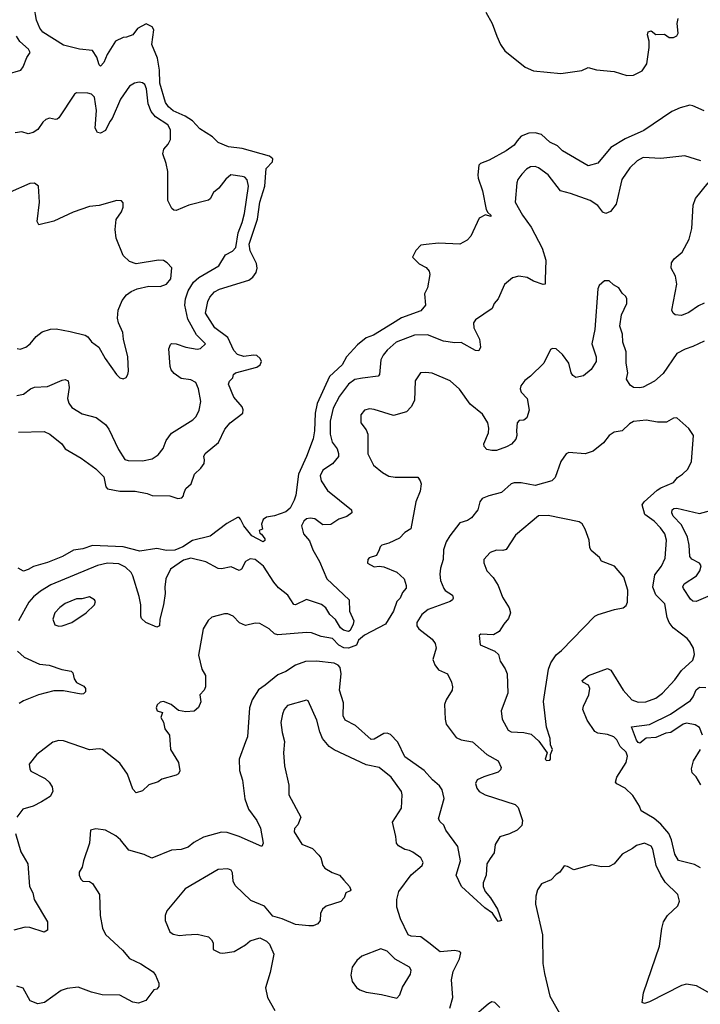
# Model space of a CAD drawing. Extents: x 2220520 to 2384350, y 721165 to 893491.
# Tile 128 of 256: x 2276242 to 2280471, y 818464 to 824578. Entities that reach past the tile are written whole.
import ezdxf

# ---------------------------------------------------------------- set-up
doc = ezdxf.new("R2010")
doc.units = 0

msp = doc.modelspace()

# ---------------------------------------------------------------- linework, layer by layer
at = {"layer": '0CON20XD'}
for points in [[(2276235, 822016.2), (2276395, 822020.8), (2276430, 822005), (2276503.8, 821945), (2276524.2, 821914.2), (2276623.8, 821855), (2276715, 821788.6), (2276765, 821738.8), (2276777.7, 821677.7), (2276787.5, 821665), (2276865, 821650.4), (2276960.2, 821650.2), (2277035, 821635.6), (2277065, 821623.5), (2277175, 821621.4), (2277225, 821605.7), (2277250.5, 821609.5), (2277259.5, 821620.5), (2277261.2, 821635), (2277275, 821666.7), (2277307.5, 821695), (2277327.5, 821755), (2277367.1, 821792.9), (2277387.7, 821822.3), (2277391.2, 821845), (2277386.2, 821865), (2277394, 821885), (2277477.1, 821952.9), (2277517.6, 822035), (2277549.6, 822075), (2277629.5, 822135), (2277631.5, 822155), (2277624.2, 822174.2), (2277572.3, 822235), (2277540, 822315), (2277545.9, 822334.1), (2277566.1, 822353.9), (2277570, 822375), (2277582.5, 822385), (2277715, 822420), (2277737.1, 822435), (2277744.3, 822455), (2277737.1, 822475), (2277715, 822492.2), (2277695, 822495.4), (2277635, 822486.8), (2277595, 822498.8), (2277572.9, 822522.9), (2277535.2, 822605.2), (2277454.5, 822665), (2277395.5, 822755), (2277411.1, 822828.9), (2277424.3, 822855), (2277452.2, 822887.8), (2277483.8, 822905), (2277665, 822960.5), (2277690.4, 822979.6), (2277711.2, 823008.8), (2277717.6, 823035), (2277713.5, 823065), (2277675, 823142.9), (2277668, 823185), (2277720.1, 823339.9), (2277734.2, 823445), (2277765.3, 823545), (2277774.5, 823655), (2277812.5, 823695), (2277815.8, 823715), (2277795, 823731.4), (2277625, 823779.3), (2277539.4, 823789.4), (2277475.7, 823815.7), (2277440.6, 823850.6), (2277360.7, 823900.7), (2277315, 823951.1), (2277269.2, 823979.2), (2277195, 824011.6), (2277166.3, 824036.3), (2277148.5, 824065), (2277113.4, 824185), (2277111.2, 824265), (2277099.1, 824339.1), (2277063.3, 824425), (2277076.2, 824515), (2277065, 824533.3), (2277028.3, 824551.7), (2276975, 824522.5), (2276945, 824483.8), (2276905, 824468.8), (2276885, 824467.5), (2276837.5, 824445), (2276785, 824362.5), (2276765, 824313.3), (2276745, 824290), (2276735, 824297.5), (2276721.2, 824345), (2276695, 824386.7), (2276614.3, 824395.7), (2276515, 824419.6), (2276385, 824500), (2276366.9, 824525), (2276345.6, 824575), (2276332.7, 824657.3)], [(2279138, 824625), (2279178, 824555), (2279207.5, 824475), (2279229.2, 824425), (2279256.2, 824385), (2279383.4, 824283.4), (2279435, 824260), (2279605, 824244.3), (2279735, 824262.9), (2279775, 824280.8), (2279825, 824267.5), (2279935, 824255.5), (2280015, 824232.5), (2280055, 824234.7), (2280108.8, 824261.2), (2280139.1, 824305), (2280153.8, 824405), (2280153.5, 824445), (2280141.9, 824485), (2280147.7, 824502.3), (2280165, 824508), (2280195, 824486.2), (2280249.3, 824489.3), (2280278.3, 824468.3), (2280305, 824467.5), (2280325, 824477.5), (2280333.8, 824495), (2280327.5, 824555), (2280332.5, 824585)], [(2276165, 824240), (2276250, 824265), (2276264, 824285), (2276285.8, 824344.2), (2276306.2, 824375), (2276297.5, 824395), (2276242.9, 824442.9), (2276223.1, 824475)], [(2276225, 822244.6), (2276265, 822252.5), (2276310, 822285), (2276335, 822295.6), (2276415, 822300), (2276505, 822339.4), (2276525, 822342.9), (2276543.8, 822335), (2276549.1, 822295), (2276538.5, 822225), (2276546.9, 822196.9), (2276565, 822170), (2276630.6, 822130.6), (2276718.2, 822108.2), (2276774.3, 822065), (2276795.9, 822035.9), (2276855, 821908), (2276895, 821847.5), (2276915, 821841.1), (2277005, 821837.8), (2277065, 821851.5), (2277101.4, 821875), (2277134.2, 821915), (2277152, 821965), (2277185, 822011.2), (2277317.4, 822092.6), (2277339.2, 822115), (2277357.6, 822152.4), (2277367, 822207), (2277352.5, 822285), (2277336.9, 822325), (2277305, 822341.8), (2277245, 822350), (2277201.2, 822381.2), (2277183.4, 822403.4), (2277177.5, 822425), (2277168.5, 822535), (2277178.8, 822561.2), (2277185, 822566.7), (2277213.8, 822566.2), (2277275, 822544.6), (2277345, 822532.5), (2277365, 822536.7), (2277396.7, 822565), (2277341.2, 822621.2), (2277287.5, 822717.5), (2277268.7, 822805), (2277272, 822845), (2277288.4, 822895), (2277321.5, 822948.5), (2277355, 822978.2), (2277479.9, 823050.1), (2277521.5, 823118.5), (2277565, 823140), (2277585, 823162.9), (2277598.7, 823255), (2277625, 823318.6), (2277638.8, 823375), (2277663.1, 823545), (2277654.5, 823584.5), (2277640, 823600), (2277624.2, 823604.2), (2277554, 823615), (2277523.1, 823586.9), (2277478.8, 823531.2), (2277447.1, 823505), (2277425.8, 823465), (2277415, 823457.5), (2277292.6, 823427.4), (2277215, 823393.8), (2277200, 823395), (2277186.4, 823406.4), (2277163.3, 823455), (2277161.8, 823635), (2277152.5, 823685), (2277131.1, 823745), (2277138.1, 823775), (2277165, 823805.6), (2277178.8, 823835), (2277178.9, 823895), (2277161.8, 823925), (2277085.8, 823975.8), (2277058.7, 824008.7), (2277040, 824055), (2277029.3, 824149.3), (2277019.4, 824175), (2277005, 824186.9), (2276985, 824190), (2276955, 824183.5), (2276924.1, 824165.9), (2276869.1, 824085), (2276817.5, 823965), (2276803.1, 823945), (2276775, 823891.1), (2276745, 823873.8), (2276725, 823877.5), (2276712, 823905), (2276720, 824015), (2276706.9, 824096.9), (2276687.5, 824115), (2276665, 824121.2), (2276595, 824124.5), (2276582.3, 824115), (2276485, 823968), (2276475, 823960.8), (2276465, 823958), (2276427, 823967), (2276405, 823957.8), (2276385, 823941.4), (2276354.6, 823895.4), (2276325, 823876.9), (2276295, 823869.4), (2276255, 823881.8), (2276214.3, 823875)], [(2280495, 824012.9), (2280425, 824044.2), (2280405, 824046.9), (2280345, 824031.1), (2280295, 824008.2), (2280119.4, 823890.6), (2280005, 823838.1), (2279915, 823783.5), (2279835, 823688), (2279775, 823671.2), (2279615, 823764.2), (2279583.3, 823795), (2279535, 823817.5), (2279483.8, 823865), (2279445, 823874.6), (2279405, 823873.8), (2279356.9, 823855), (2279333.2, 823825), (2279315, 823800), (2279265, 823764.5), (2279158.8, 823705), (2279105.8, 823684.2), (2279095.8, 823674.2), (2279088.1, 823615), (2279091.1, 823595), (2279118.5, 823515), (2279140, 823400), (2279150, 823380), (2279170, 823365), (2279170, 823355), (2279137, 823367), (2279096, 823345), (2279045.8, 823234.2), (2279021.7, 823208.3), (2278975.9, 823184.1), (2278845, 823191.2), (2278767, 823183), (2278735, 823177.5), (2278703.3, 823145), (2278682.5, 823102.5), (2278725, 823062.5), (2278768.3, 823038.3), (2278785.6, 823015.6), (2278791.4, 822995), (2278776.4, 822913.6), (2278757.5, 822875), (2278762.5, 822805), (2278735, 822769.2), (2278615, 822725.7), (2278558.9, 822691.1), (2278440.8, 822619.2), (2278395, 822602.2), (2278340.6, 822559.4), (2278272.5, 822485), (2278245, 822434.3), (2278167.7, 822362.3), (2278090, 822195), (2278077.6, 822135), (2278073.4, 822025), (2278065, 821976.2), (2278024.4, 821865), (2277974.6, 821755), (2277957.1, 821625), (2277947.8, 821595), (2277921.9, 821545), (2277895, 821521.8), (2277825, 821496.4), (2277775, 821488.9), (2277754, 821475), (2277743.8, 821445), (2277750, 821415), (2277730, 821405), (2277735, 821390), (2277743.9, 821383.9), (2277765.7, 821355), (2277765.5, 821344.5), (2277755, 821336), (2277685, 821372.3), (2277635, 821434.4), (2277615, 821476), (2277605, 821486), (2277595, 821486), (2277530.1, 821449.9), (2277425, 821370.9), (2277315, 821344.3), (2277255.4, 821305), (2277205, 821284.5), (2277155, 821282.7), (2277095, 821294.7), (2276987.9, 821277.9), (2276885, 821305.5), (2276695, 821313.8), (2276635, 821292), (2276576, 821284), (2276507.5, 821245), (2276415, 821207.5), (2276328.3, 821181.7), (2276293.9, 821163.9)], [(2280475, 823702.5), (2280375, 823732.9), (2280225, 823715.7), (2280115, 823721.4), (2280078.6, 823701.4), (2280032.7, 823657.3), (2279983.9, 823586.1), (2279948.4, 823431.6), (2279913.7, 823386.3), (2279885, 823374.3), (2279865, 823382), (2279834.4, 823424.4), (2279786.7, 823455), (2279665, 823498.9), (2279602, 823515), (2279525.5, 823615), (2279465, 823657.8), (2279445, 823665.6), (2279415, 823664.3), (2279390.6, 823649.4), (2279361.7, 823618.3), (2279338, 823585), (2279331.4, 823565), (2279320, 823445), (2279365.7, 823365), (2279420.2, 823290.2), (2279488.7, 823158.7), (2279512.1, 823085), (2279506.1, 822963.9), (2279506.7, 822935), (2279495, 822933.8), (2279435, 822954.4), (2279395, 822977.8), (2279344.4, 822985.6), (2279304.3, 822975.7), (2279255, 822933.8), (2279214, 822845), (2279190, 822815), (2279176.7, 822785), (2279075, 822713.8), (2279061.2, 822695), (2279064.3, 822665), (2279099.4, 822595), (2279105.6, 822545), (2279095, 822521.2), (2279075, 822524), (2278985, 822574.5), (2278945, 822571.4), (2278875, 822582.6), (2278775, 822621.6), (2278695, 822618.8), (2278580.6, 822575), (2278524.8, 822525.2), (2278500.5, 822495), (2278486.5, 822465), (2278476.7, 822375), (2278470, 822365), (2278372.4, 822352.4), (2278325, 822344), (2278284.6, 822315), (2278229.3, 822240.7), (2278190.3, 822165), (2278172.1, 822085), (2278171.3, 822005), (2278183.6, 821955), (2278214.2, 821914.2), (2278223.8, 821885), (2278223.1, 821865), (2278185, 821820.5), (2278125, 821780), (2278109.1, 821745), (2278114.5, 821715), (2278154.4, 821655), (2278303.8, 821535), (2278306.2, 821515), (2278275, 821493.3), (2278225, 821476.4), (2278175, 821442.5), (2278125, 821442.2), (2278075, 821478.2), (2278046.6, 821483.4), (2278025, 821477.8), (2278007.1, 821465), (2277992.9, 821435), (2278005.4, 821385.4), (2278041.8, 821341.8), (2278063.2, 821285), (2278105, 821212.9), (2278150.9, 821105), (2278289.2, 820975), (2278292.1, 820905), (2278317.9, 820845), (2278314.4, 820825), (2278294.6, 820785.4), (2278285, 820778.5), (2278255, 820787.6), (2278235, 820801.5), (2278205, 820853.8), (2278168.3, 820885), (2278143.7, 820925), (2278117.4, 820947.4), (2278025, 820977.7), (2277955, 820944.4), (2277945, 820945.6), (2277907.1, 821005), (2277850.3, 821050.3), (2277820.4, 821085), (2277756.5, 821185), (2277705, 821225.6), (2277675, 821229.2), (2277645.7, 821214.3), (2277620, 821165), (2277605, 821158), (2277555, 821179.4), (2277495, 821168.5), (2277475, 821170.5), (2277398.8, 821211.2), (2277304.4, 821234.4), (2277259.2, 821220.8), (2277178.6, 821165), (2277150.9, 821105), (2277144.5, 821055), (2277146.8, 821015), (2277136.4, 820945), (2277111.9, 820855), (2277110, 820815), (2277095, 820806.7), (2277025, 820835.6), (2276999.1, 820859.1), (2276994, 820875), (2276994.6, 820945), (2276985.3, 820995.3), (2276944.6, 821125), (2276933.8, 821145), (2276899, 821179), (2276858.2, 821198.2), (2276787.3, 821202.7), (2276725, 821189.2), (2276435, 821069.5), (2276371.3, 821028.7), (2276326.9, 820993.1), (2276299, 820961), (2276234.7, 820845)], [(2276226.1, 822536.1), (2276245, 822532), (2276281.2, 822545), (2276306.2, 822565), (2276345, 822611.2), (2276380.9, 822639.1), (2276434.4, 822655.6), (2276468.3, 822658.3), (2276555, 822642.5), (2276648.3, 822618.3), (2276665, 822608.8), (2276687.9, 822577.9), (2276733.8, 822545), (2276773.8, 822475), (2276843.3, 822375), (2276865, 822353.3), (2276885, 822347.5), (2276903, 822357), (2276913.3, 822375), (2276918, 822395), (2276914.3, 822484.3), (2276886, 822595), (2276882, 822635), (2276856.2, 822695), (2276850, 822725), (2276853.8, 822775), (2276878, 822835), (2276905, 822868.8), (2276935, 822891.2), (2276972.7, 822907.3), (2277045, 822922.5), (2277115, 822922), (2277154.1, 822935.9), (2277181.7, 822968.3), (2277186.4, 823036.4), (2277159.3, 823069.3), (2277135, 823083.3), (2277103.9, 823083.9), (2276965, 823062.7), (2276925, 823075.6), (2276884.2, 823114.2), (2276842.3, 823222.3), (2276835.4, 823275), (2276841.8, 823338.2), (2276874, 823385), (2276885.8, 823415), (2276885, 823440), (2276873.6, 823453.6), (2276845, 823456.2), (2276735, 823424), (2276675, 823418.8), (2276573.3, 823383.3), (2276455, 823326.7), (2276360, 823305), (2276350, 823325), (2276365.8, 823445), (2276358.8, 823545), (2276335, 823563.8), (2276305, 823561.4), (2276182, 823508)], [(2280495, 822818.6), (2280459.1, 822800.9), (2280400.6, 822759.4), (2280355, 822742.2), (2280314.4, 822744.4), (2280302, 822755), (2280294.3, 822775), (2280325.7, 822935), (2280317.1, 822985), (2280290.8, 823035), (2280291.7, 823068.3), (2280307.9, 823092.1), (2280358.8, 823135), (2280400.8, 823215), (2280418.3, 823281.7), (2280426.1, 823426.1), (2280442, 823468), (2280520, 823565)], [(2280495, 822581.5), (2280425, 822547.8), (2280377.2, 822532.8), (2280324.3, 822505), (2280239.2, 822380.8), (2280187.4, 822332.6), (2280115, 822295.6), (2280095, 822291.4), (2280055, 822294.3), (2280035, 822308), (2280011.9, 822345), (2280019.7, 822385), (2280010, 822445), (2280010.3, 822515), (2279990, 822575), (2279987.5, 822625), (2279972, 822675), (2279981.2, 822745), (2280013.8, 822815), (2280013.8, 822843.8), (2280008.8, 822858.8), (2279985, 822880), (2279965, 822912.5), (2279930.7, 822930.7), (2279905, 822957.5), (2279875, 822956.7), (2279842.7, 822927.3), (2279834.1, 822905.9), (2279815.7, 822655), (2279796, 822565), (2279824, 822485), (2279823.9, 822456.1), (2279792.5, 822405), (2279745, 822366.7), (2279697, 822357), (2279678.3, 822368.3), (2279668.8, 822385), (2279654, 822445), (2279615, 822500), (2279575, 822533.3), (2279553.3, 822536.7), (2279540, 822530), (2279498.8, 822445), (2279416.9, 822365), (2279381.7, 822338.3), (2279356, 822305), (2279352, 822285), (2279358, 822265), (2279395.8, 822225), (2279407.3, 822152.7), (2279393.3, 822105), (2279375, 822092), (2279345, 822089.2), (2279333.1, 822075), (2279328, 822028), (2279331.2, 821995), (2279325, 821972.5), (2279298.8, 821941.2), (2279267.5, 821925), (2279205, 821903.3), (2279175, 821902.5), (2279145, 821910), (2279128.3, 821928.3), (2279126.7, 821945), (2279155, 822012.5), (2279157.6, 822042.4), (2279150, 822075), (2279118.5, 822128.5), (2279041.2, 822191.2), (2278975, 822284.2), (2278916.1, 822336.1), (2278805, 822383.8), (2278762.5, 822387.5), (2278732.5, 822385), (2278700, 822335), (2278695.7, 822214.3), (2278675, 822173.3), (2278645, 822143.8), (2278565, 822120), (2278445, 822158), (2278415, 822162), (2278385, 822153.8), (2278361.2, 822125), (2278362, 822075), (2278395, 822031.2), (2278405.6, 822005), (2278405, 821882.5), (2278440.9, 821810.9), (2278495.7, 821765.7), (2278535, 821744.4), (2278575, 821737.1), (2278715, 821738), (2278731.2, 821715), (2278736, 821695), (2278729.7, 821650.3), (2278702.9, 821585), (2278672.8, 821417.2), (2278635, 821394.3), (2278601.1, 821358.9), (2278535, 821327.1), (2278492, 821315), (2278481.4, 821305), (2278475.7, 821285), (2278458.8, 821251.2), (2278414.4, 821235.6), (2278405, 821226.7), (2278402.5, 821202.5), (2278445, 821180), (2278475, 821184), (2278505, 821179.4), (2278585, 821147.5), (2278631.5, 821105), (2278644.3, 821065), (2278642.5, 821047.5), (2278620, 821020), (2278606, 820985), (2278584.4, 820965.6), (2278564.2, 820905), (2278515.2, 820824.8), (2278384, 820755), (2278347.6, 820725), (2278335, 820693.1), (2278285.3, 820674.7), (2278256.8, 820676.8), (2278224.1, 820694.1), (2278185, 820736.2), (2278115, 820747.8), (2278055, 820769.6), (2278025, 820772.1), (2277845, 820758.9), (2277824.6, 820764.6), (2277791.2, 820795), (2277735, 820828), (2277705, 820831.2), (2277645, 820816.2), (2277607, 820833), (2277568.8, 820875), (2277535, 820888.6), (2277515, 820889.2), (2277435, 820868.8), (2277413.4, 820846.6), (2277382.5, 820795), (2277352.5, 820632.5), (2277374.3, 820545), (2277397.5, 820505), (2277395.8, 820435), (2277388.8, 820415), (2277361.2, 820385), (2277367, 820343), (2277353.9, 820306.1), (2277326.4, 820283.6), (2277275, 820279.2), (2277228.3, 820288.3), (2277182.5, 820325), (2277135, 820343.8), (2277115, 820340), (2277096.4, 820323.6), (2277090, 820305), (2277097, 820287), (2277130, 820275), (2277120, 820245), (2277136.2, 820215), (2277144, 820175), (2277172.5, 820135), (2277180, 820045), (2277228.1, 819965), (2277237.3, 819912.7), (2277228.8, 819895), (2277215, 819886.7), (2277125, 819862), (2277102.5, 819845), (2277043.6, 819826.4), (2277005, 819788.8), (2276965, 819776.7), (2276945, 819800), (2276912.2, 819892.2), (2276865, 819962), (2276756.3, 820046.3), (2276735, 820050), (2276675, 820043.6), (2276515, 820100.8), (2276485, 820101.2), (2276448.8, 820091.2), (2276348.8, 820015), (2276301.2, 819955), (2276304, 819925), (2276311.7, 819911.7), (2276400, 819865), (2276425, 819843.8), (2276443.6, 819813.6), (2276446.9, 819785), (2276430.8, 819755), (2276378.3, 819721.7), (2276325, 819693.3), (2276261.2, 819675), (2276224.4, 819625)], [(2280471.2, 819311.2), (2280435, 819331.9), (2280335, 819356.9), (2280312.5, 819395), (2280291.8, 819485), (2280275.3, 819525), (2280225, 819582), (2280185, 819616.7), (2280104.4, 819664.4), (2280092.5, 819695), (2280050.9, 819760.9), (2280004, 819805), (2279952.7, 819832.7), (2279945, 819842.5), (2279953.3, 819875), (2280010, 819965), (2280018.2, 820005), (2280009.5, 820029.5), (2279973.9, 820063.9), (2279951.9, 820105), (2279933.9, 820123.9), (2279895, 820139.5), (2279835, 820148.2), (2279815, 820158.1), (2279767.2, 820227.2), (2279741.5, 820295), (2279744.6, 820315), (2279779.1, 820385), (2279785.3, 820425), (2279775.3, 820445.3), (2279742, 820465), (2279737.5, 820475), (2279776, 820505), (2279895, 820549.2), (2279915, 820538.8), (2279991.5, 820415), (2280045, 820354.4), (2280085, 820340), (2280132.2, 820342.2), (2280195.4, 820364.6), (2280236, 820395), (2280312.4, 820477.6), (2280353.6, 820536.4), (2280425, 820600), (2280435.7, 820635), (2280428.6, 820675), (2280406, 820715), (2280388.8, 820735), (2280302.2, 820802.2), (2280276.6, 820835), (2280264.7, 820865), (2280249.9, 820949.9), (2280195, 821007.5), (2280176.6, 821055), (2280189.1, 821130.9), (2280230.6, 821185), (2280252.5, 821235), (2280261.5, 821345), (2280250.6, 821385), (2280223.1, 821423.1), (2280184, 821464), (2280125.3, 821505.3), (2280109.1, 821565), (2280121.9, 821585), (2280202.6, 821657.4), (2280225, 821670), (2280305, 821704.2), (2280328.8, 821735), (2280360, 821755), (2280393, 821787), (2280415.5, 821834.5), (2280429.4, 821995), (2280398.9, 822038.9), (2280325, 822106.2), (2280305, 822103.3), (2280260.5, 822079.5), (2280205, 822077.8), (2280135, 822091.1), (2280055, 822082.9), (2280030.7, 822069.3), (2279985, 822025.6), (2279935, 822015.7), (2279903.9, 821996.1), (2279869.1, 821950.9), (2279805, 821897.8), (2279755, 821882.9), (2279655, 821890), (2279638.3, 821881.7), (2279604.6, 821835.4), (2279568.2, 821735), (2279547.5, 821715), (2279445, 821684.6), (2279357.9, 821702.1), (2279315, 821702.2), (2279296.2, 821695)], [(2279296.2, 821695), (2279235, 821642.5), (2279157.9, 821622.1), (2279115, 821603.8), (2279100.8, 821585), (2279088, 821535), (2279050, 821485), (2279025, 821468), (2278977, 821453), (2278915, 821373.8), (2278892.5, 821335), (2278875.8, 821285), (2278874, 821225), (2278857, 821173), (2278853.1, 821135), (2278857.1, 821095), (2278878.1, 821045), (2278885, 821034.4), (2278931.2, 821005), (2278936, 820985), (2278932, 820975), (2278916.7, 820965), (2278779.2, 820915), (2278740.8, 820885), (2278708.8, 820835), (2278708.8, 820815), (2278721.2, 820795), (2278805, 820730.8), (2278824.5, 820704.5), (2278828.9, 820675), (2278810, 820605), (2278821.7, 820571.7), (2278845, 820540), (2278900, 820515), (2278925.5, 820465), (2278931.5, 820435), (2278928.2, 820415), (2278892.2, 820355), (2278881.9, 820325), (2278885.5, 820235), (2278892.4, 820202.4), (2278955, 820120), (2278985, 820105.7), (2279055, 820094.4), (2279145, 820015.6), (2279215.7, 819975.7), (2279234, 819935), (2279229.5, 819920.5), (2279214, 819905), (2279125, 819877.2), (2279085, 819857.3), (2279074.6, 819835), (2279082.2, 819805), (2279097.1, 819785), (2279133.6, 819763.6), (2279320, 819705), (2279338.8, 819685), (2279366, 819605), (2279362, 819575), (2279333.8, 819545), (2279285, 819521.9), (2279225, 819504), (2279195.7, 819455), (2279191.1, 819405), (2279165, 819370), (2279143.8, 819335), (2279141.4, 819265), (2279121.4, 819218.6), (2279122.3, 819195), (2279135, 819164.3), (2279167.5, 819125), (2279210, 819055), (2279236.7, 818983.3), (2279215, 818977.5), (2279179.4, 819029.4), (2279133.1, 819063.1), (2278986.7, 819195), (2278953.8, 819265), (2278980, 819355), (2278965, 819443.3), (2278890.8, 819545), (2278876.5, 819576.5), (2278855, 819596), (2278844.4, 819615), (2278879.2, 819740.8), (2278866.9, 819795), (2278850.6, 819820.6), (2278807.1, 819857.1), (2278755.5, 819915), (2278635, 820000), (2278590.9, 820090.9), (2278545, 820139.1), (2278525, 820147.1), (2278505, 820145.4), (2278445, 820111.1), (2278425, 820108.6), (2278328.6, 820195), (2278265, 820228.6), (2278252.7, 820255), (2278254.6, 820335), (2278228.2, 820415), (2278240, 820515), (2278233.8, 820555), (2278219.9, 820569.9), (2278195, 820581.4), (2278085.3, 820594.7), (2278017.5, 820592.5), (2277955, 820570), (2277895, 820530), (2277845, 820509.4), (2277767.5, 820445), (2277725, 820417.5), (2277687.3, 820355), (2277669.1, 820305), (2277657.5, 820125), (2277645.6, 820094.4), (2277605.6, 819985), (2277608, 819915), (2277625.8, 819855), (2277640.5, 819740.5), (2277663.5, 819675), (2277715.7, 819605), (2277738, 819558), (2277753.8, 819465), (2277746.2, 819443.8), (2277605, 819505.4), (2277530.7, 819530.7), (2277495, 819532.9), (2277385, 819502.2), (2277325, 819469.2), (2277289.7, 819440.3), (2277245, 819424.4), (2277185, 819420.6), (2277062.1, 819372.1), (2277015, 819394.2), (2276920.3, 819420.3), (2276867.5, 819485), (2276839.4, 819509.4), (2276775, 819544), (2276715, 819553.8), (2276682.5, 819545), (2276676, 819465), (2276638, 819355), (2276630, 819315), (2276611.2, 819285), (2276612, 819265), (2276621.4, 819241.4), (2276635, 819228.8), (2276675, 819226.2), (2276695, 819213.8), (2276738, 819145), (2276741.9, 819015), (2276755.6, 818935.6), (2276775, 818898), (2276879.9, 818799.9), (2276925, 818747.3), (2276995.3, 818715.3), (2277070.6, 818665), (2277086.7, 818645), (2277105.6, 818595), (2277107.1, 818575), (2277095, 818558), (2277075, 818552.5), (2277025, 818488), (2276979.6, 818470.4), (2276945, 818476.9), (2276865, 818519.5), (2276755, 818521.5), (2276688.1, 818538.1), (2276605, 818570.3), (2276537.6, 818562.4), (2276500.6, 818549.4), (2276395.4, 818474.6), (2276355, 818467.1), (2276306.2, 818485), (2276263.9, 818563.9), (2276225, 818576.2)], [(2280562, 821015), (2280445, 820965.7), (2280425, 820967.5), (2280409.3, 820979.3), (2280366.9, 821045), (2280363.3, 821056.7), (2280370, 821075), (2280446.7, 821125), (2280468.1, 821155), (2280476.1, 821186.1), (2280465, 821203.3), (2280417.9, 821227.9), (2280405, 821244), (2280402.7, 821315), (2280390.4, 821365), (2280355, 821440.9), (2280302.4, 821495), (2280294.8, 821515), (2280296.6, 821533.4), (2280306.8, 821543.2), (2280325, 821544), (2280465, 821511.1), (2280593.4, 821546.6)], [(2279515, 819977.5), (2279535, 819980), (2279540, 819985), (2279540, 820015), (2279552.5, 820045), (2279540, 820075), (2279537.5, 820115), (2279515.7, 820185), (2279495.7, 820345), (2279528.1, 820545), (2279541.5, 820585), (2279575, 820634.3), (2279608.3, 820661.7), (2279815, 820873.1), (2279836.7, 820885), (2279937.5, 820915), (2279992.5, 820925), (2280010.7, 820939.3), (2280018.3, 820961.7), (2280020.6, 821035), (2279996.4, 821116.4), (2279937.5, 821185), (2279857.5, 821215), (2279845, 821237.5), (2279792.7, 821282.7), (2279785, 821300), (2279781.2, 821345), (2279755.8, 821415), (2279736.8, 821446.8), (2279719.2, 821459.2), (2279525, 821499.2), (2279465, 821497.5), (2279322.4, 821377.6), (2279265, 821288.8), (2279245, 821282.5), (2279205, 821282.9), (2279165, 821270), (2279125.7, 821225), (2279126.9, 821205), (2279145, 821156.2), (2279184.2, 821115), (2279214.3, 821065), (2279241.9, 820991.9), (2279282.7, 820925), (2279290.9, 820895), (2279279.6, 820860.4), (2279249.2, 820825), (2279221.7, 820778.3), (2279185, 820758), (2279107, 820763), (2279097, 820753), (2279103.8, 820695), (2279195, 820657.5), (2279217.5, 820635), (2279226.7, 820595), (2279257.7, 820547.7), (2279270, 820515), (2279274.2, 820395), (2279234.3, 820285.7), (2279240, 820235), (2279276.4, 820166.4), (2279295.5, 820155.5), (2279375, 820152.5), (2279420.3, 820140.3), (2279467.8, 820097.8), (2279520, 820025), (2279507.5, 819985), (2279515, 819977.5)], [(2276293.9, 821163.9), (2276265, 821154.2), (2276232.7, 821172.7)], [(2276485, 820812), (2276505, 820813.8), (2276565, 820834), (2276655, 820893.8), (2276706.2, 820945), (2276712.5, 820965), (2276706.4, 820976.4), (2276675, 820993.3), (2276627.8, 820982.2), (2276595, 820982.2), (2276525, 820952.5), (2276492.1, 820927.9), (2276461.2, 820895), (2276448.8, 820855), (2276461.2, 820821.2), (2276485, 820812)], [(2276227.5, 820657.5), (2276270.2, 820620.2), (2276365, 820576.8), (2276425, 820569.7), (2276503.1, 820543.1), (2276561.9, 820531.9), (2276572.7, 820522.7), (2276581.2, 820485), (2276595, 820462.5), (2276639.7, 820439.7), (2276650, 820425), (2276651.2, 820405), (2276637.6, 820392.4), (2276625, 820390), (2276515, 820411.2), (2276455, 820409.6), (2276358.8, 820385), (2276265, 820349.2), (2276238.6, 820331.4)], [(2280484.3, 820135), (2280465, 820182.1), (2280438.5, 820198.5), (2280385, 820209.2), (2280365, 820202.3), (2280288.1, 820151.9), (2280257.2, 820147.2), (2280195, 820120.6), (2280135, 820116.8), (2280095, 820084.6), (2280085, 820088.5), (2280075, 820104.5), (2280043.9, 820186.1), (2280155, 820201), (2280285, 820265.2), (2280409.1, 820350.9), (2280427.5, 820372.5), (2280445, 820416.4), (2280465, 820433.1), (2280505, 820430)], [(2278915, 818440), (2278933.8, 818505), (2278925.6, 818615), (2278935, 818666.7), (2278975.7, 818745), (2278983.8, 818783.8), (2278972.3, 818792.3), (2278945, 818796.7), (2278855, 818789.4), (2278784.8, 818844.8), (2278735, 818882.5), (2278675, 818887.1), (2278655, 818896), (2278607.8, 818995), (2278585, 819067.5), (2278585.5, 819115), (2278598.2, 819165), (2278675, 819267.1), (2278743.8, 819325), (2278750, 819345), (2278733.9, 819373.9), (2278685, 819408.8), (2278665, 819419.2), (2278634.1, 819424.1), (2278595, 819448), (2278583.3, 819463.3), (2278580, 819505), (2278558.1, 819595), (2278615, 819682.5), (2278618.9, 819765), (2278614.3, 819785), (2278550.5, 819875), (2278475, 819933.3), (2278395, 819951.6), (2278195, 820043.3), (2278165, 820064.2), (2278123.5, 820113.5), (2278106, 820156), (2278088.3, 820228.3), (2278035, 820347.5), (2278025, 820352.5), (2277905, 820320), (2277886, 820295), (2277874.5, 820265.5), (2277864.5, 820214.5), (2277872, 820152), (2277887.8, 820095), (2277881.1, 820025), (2277886.7, 819945), (2277913.8, 819825), (2277914.2, 819765), (2277988.8, 819625), (2277971.2, 819578.8), (2277948.8, 819555), (2277947.5, 819535), (2277995, 819458), (2278062.2, 819432.2), (2278100, 819390), (2278112.6, 819372.6), (2278125.9, 819325.9), (2278138.2, 819308.2), (2278182.6, 819282.6), (2278228.8, 819265), (2278256.7, 819235), (2278292, 819195), (2278298.8, 819175), (2278295, 819167.5), (2278267.5, 819155), (2278258.8, 819125), (2278237.2, 819102.8), (2278147, 819073), (2278123.3, 819055), (2278111.7, 819028.3), (2278108.8, 818985), (2278095, 818962.5), (2278065, 818951.2), (2278038.3, 818951.7), (2277955, 818960), (2277872.5, 818995), (2277815, 819011.2), (2277764, 819074), (2277679.1, 819109.1), (2277581.4, 819201.4), (2277567.4, 819227.4), (2277565, 819280), (2277555.8, 819295.8), (2277535, 819305.8), (2277475, 819300.6), (2277269.8, 819180.2), (2277156.2, 819045), (2277146.7, 819015), (2277146.2, 818985), (2277175, 818913.3), (2277195, 818898.8), (2277235, 818890), (2277275, 818894.3), (2277345, 818900), (2277415, 818882), (2277433.8, 818865), (2277444, 818845), (2277445, 818803.3), (2277485, 818784), (2277505, 818780.8), (2277575, 818792.5), (2277645, 818832), (2277675, 818858), (2277735, 818876.2), (2277776.1, 818856.1), (2277795, 818837.5), (2277822, 818775), (2277799.1, 818660.9), (2277770, 818565), (2277781.2, 818505), (2277827.5, 818425)], [(2280475, 819825.8), (2280445, 819876), (2280421.2, 819901.2), (2280415.6, 819925), (2280427.9, 819975), (2280473.2, 820045)], [(2276216.4, 819525), (2276249.8, 819409.8), (2276292.9, 819335), (2276302.5, 819195), (2276324.2, 819155), (2276332.9, 819115), (2276414, 818975), (2276415.8, 818924.2), (2276395, 818912), (2276305, 818940), (2276275, 818942.9), (2276205, 818923.8)], [(2280048.9, 819431.1), (2279985, 819396.9), (2279935, 819336.2), (2279905, 819320), (2279857.7, 819317.7), (2279795, 819329.2), (2279685, 819298.8), (2279645, 819320), (2279625, 819322.5), (2279597.5, 819285), (2279575, 819270), (2279545, 819236.7), (2279485, 819211.2), (2279459.2, 819175), (2279448.6, 819135), (2279447.5, 819085), (2279491.1, 818895), (2279492.1, 818717.9), (2279502.2, 818655), (2279535.6, 818515), (2279614.2, 818375)], [(2280555, 818518.8), (2280447.9, 818577.9), (2280385, 818589.2), (2280355, 818580.8), (2280155, 818478), (2280125, 818468.8), (2280110, 818475), (2280118, 818535), (2280217.8, 818825), (2280231.5, 818935), (2280242.2, 818975), (2280267.1, 819015), (2280332, 819075), (2280342, 819105), (2280332, 819145), (2280252.6, 819222.6), (2280224.8, 819264.8), (2280196.8, 819325), (2280176.2, 819426.2), (2280165.5, 819445.5), (2280125, 819463.8), (2280075, 819450), (2280048.9, 819431.1)], [(2278585, 818502.5), (2278605, 818522.5), (2278620.3, 818569.7), (2278669.5, 818650.5), (2278673.8, 818675), (2278663.9, 818693.9), (2278575, 818744.4), (2278525, 818793.3), (2278485, 818808.6), (2278368.3, 818761.7), (2278335.8, 818735), (2278307.1, 818695), (2278299.2, 818645), (2278308.8, 818605), (2278335, 818568.8), (2278355, 818554), (2278395, 818539.2), (2278490, 818525), (2278585, 818502.5)], [(2279225, 818444), (2279195, 818475.8), (2279175, 818478), (2279155, 818467.5), (2279050, 818375)]]:
    msp.add_lwpolyline(points, dxfattribs=at)

doc.saveas('drawing.dxf')
